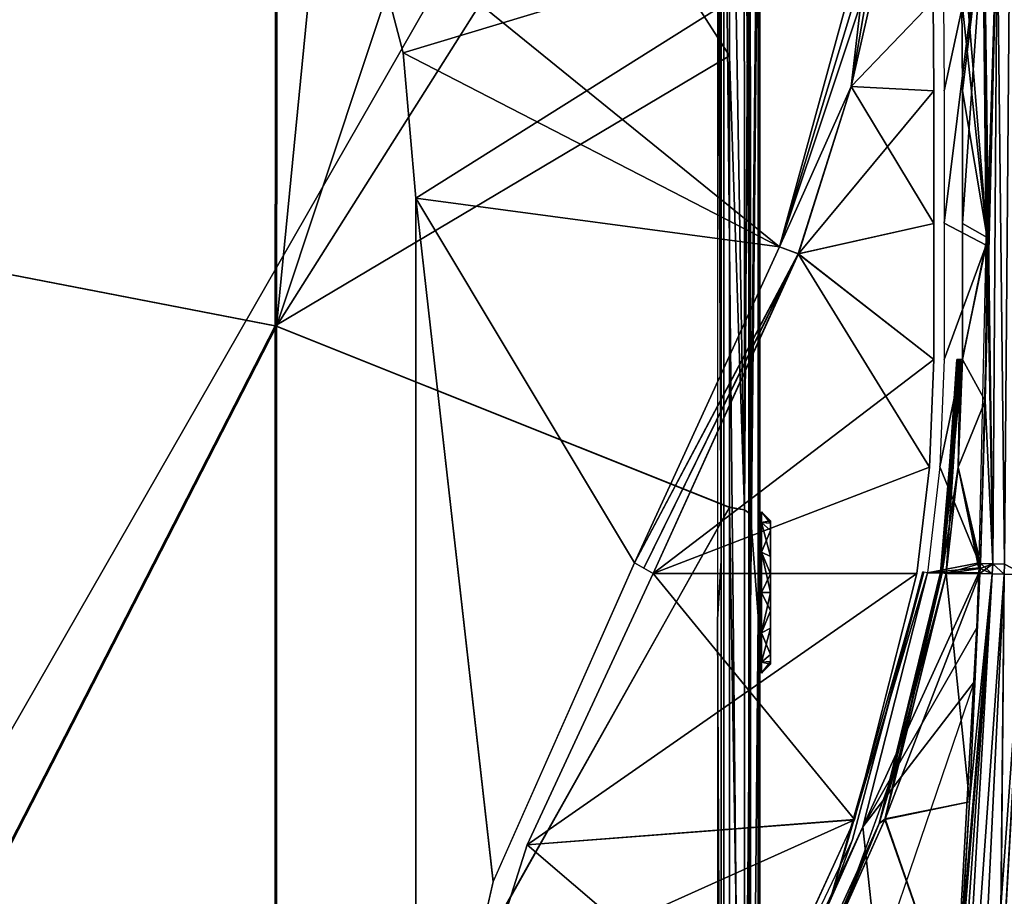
# Model space of a CAD drawing. Header units: millimetres. Extents: x -214 to 214, y -69 to 583.
# Tile 64 of 93: x 26 to 81, y 305 to 354. Entities that reach past the tile are written whole.
import ezdxf

# ---------------------------------------------------------------- set-up
doc = ezdxf.new("R2010")
doc.units = ezdxf.units.MM
doc.header["$LTSCALE"] = 62.021132
for name, color, linetype in [('109', 7, 'CONTINUOUS'), ('116', 7, 'CONTINUOUS'), ('128', 7, 'CONTINUOUS'), ('130', 7, 'CONTINUOUS'), ('143', 7, 'CONTINUOUS'), ('144', 7, 'CONTINUOUS'), ('145', 7, 'CONTINUOUS'), ('178', 7, 'CONTINUOUS'), ('197', 7, 'CONTINUOUS'), ('457', 7, 'CONTINUOUS'), ('458', 7, 'CONTINUOUS'), ('459', 7, 'CONTINUOUS'), ('460', 7, 'CONTINUOUS'), ('464', 7, 'CONTINUOUS'), ('465', 7, 'CONTINUOUS'), ('466', 7, 'CONTINUOUS'), ('467', 7, 'CONTINUOUS'), ('492', 7, 'CONTINUOUS'), ('493', 7, 'CONTINUOUS'), ('494', 7, 'CONTINUOUS'), ('495', 7, 'CONTINUOUS'), ('496', 7, 'CONTINUOUS'), ('497', 7, 'CONTINUOUS'), ('515', 7, 'CONTINUOUS'), ('516', 7, 'CONTINUOUS'), ('543', 7, 'CONTINUOUS'), ('544', 7, 'CONTINUOUS'), ('557', 7, 'CONTINUOUS'), ('559', 7, 'CONTINUOUS'), ('581', 7, 'CONTINUOUS'), ('582', 7, 'CONTINUOUS'), ('598', 7, 'CONTINUOUS'), ('599', 7, 'CONTINUOUS'), ('613', 7, 'CONTINUOUS'), ('614', 7, 'CONTINUOUS'), ('617', 7, 'CONTINUOUS'), ('69', 7, 'CONTINUOUS'), ('70', 7, 'CONTINUOUS'), ('71', 7, 'CONTINUOUS'), ('72', 7, 'CONTINUOUS'), ('75', 7, 'CONTINUOUS'), ('86', 7, 'CONTINUOUS'), ('87', 7, 'CONTINUOUS'), ('88', 7, 'CONTINUOUS'), ('89', 7, 'CONTINUOUS')]:
    doc.layers.add(name, color=color, linetype=linetype)

msp = doc.modelspace()

# ---------------------------------------------------------------- linework, layer by layer
at = {"layer": '109', "color": 7, "linetype": 'Continuous'}
for points in [[(66.492, 326.375, 203.631), (66.925, 370.836, 180.116), (66.474, 376.377, 190.103), (66.492, 326.375, 203.631)], [(66.912, 369.155, 180.994), (66.925, 370.836, 180.116), (66.492, 326.375, 203.631), (66.912, 369.155, 180.994)], [(66.92, 320.676, 193.813), (66.912, 369.155, 180.994), (66.492, 326.375, 203.631), (66.92, 320.676, 193.813)], [(66.509, 275.455, 213.163), (66.92, 320.676, 193.813), (66.492, 326.375, 203.631), (66.509, 275.455, 213.163)], [(66.93, 271.343, 202.817), (66.92, 320.676, 193.813), (66.509, 275.455, 213.163), (66.93, 271.343, 202.817)]]:
    msp.add_3dface(points, dxfattribs=at)
at = {"layer": '116', "color": 7, "linetype": 'Continuous'}
for points in [[(65.32, 376.885, 191.759), (65.32, 326.752, 205.329), (66.146, 326.602, 204.644), (65.32, 376.885, 191.759)], [(66.134, 376.689, 191.093), (65.32, 376.885, 191.759), (66.146, 326.602, 204.644), (66.134, 376.689, 191.093)], [(66.474, 376.377, 190.103), (66.134, 376.689, 191.093), (66.146, 326.602, 204.644), (66.474, 376.377, 190.103)], [(66.492, 326.375, 203.631), (66.474, 376.377, 190.103), (66.146, 326.602, 204.644), (66.492, 326.375, 203.631)], [(65.32, 326.752, 205.329), (65.32, 275.698, 214.89), (66.154, 275.606, 214.191), (65.32, 326.752, 205.329)], [(66.146, 326.602, 204.644), (65.32, 326.752, 205.329), (66.154, 275.606, 214.191), (66.146, 326.602, 204.644)], [(66.492, 326.375, 203.631), (66.146, 326.602, 204.644), (66.154, 275.606, 214.191), (66.492, 326.375, 203.631)], [(66.509, 275.455, 213.163), (66.492, 326.375, 203.631), (66.154, 275.606, 214.191), (66.509, 275.455, 213.163)]]:
    msp.add_3dface(points, dxfattribs=at)
at = {"layer": '128', "color": 7, "linetype": 'Continuous'}
for points in [[(66.4, 369.154, 180.994), (66.4, 320.675, 193.813), (66.458, 368.509, 178.891), (66.4, 369.154, 180.994)], [(66.458, 368.509, 178.891), (66.4, 320.675, 193.813), (66.458, 322.444, 191.16), (66.458, 368.509, 178.891)], [(66.458, 322.444, 191.16), (66.4, 320.675, 193.813), (66.458, 275.594, 199.972), (66.458, 322.444, 191.16)], [(66.4, 320.675, 193.813), (66.4, 271.344, 202.817), (66.458, 275.594, 199.972), (66.4, 320.675, 193.813)]]:
    msp.add_3dface(points, dxfattribs=at)
at = {"layer": '130', "color": 7, "linetype": 'Continuous'}
for points in [[(64.85, 368.948, 177.187), (64.85, 370.262, 178.351), (64.85, 323.785, 190.854), (64.85, 368.948, 177.187)], [(64.85, 320.488, 190.063), (64.85, 368.948, 177.187), (64.85, 323.785, 190.854), (64.85, 320.488, 190.063)], [(64.85, 276.501, 199.836), (64.85, 320.488, 190.063), (64.85, 323.785, 190.854), (64.85, 276.501, 199.836)], [(64.85, 271.164, 199.105), (64.85, 320.488, 190.063), (64.85, 276.501, 199.836), (64.85, 271.164, 199.105)]]:
    msp.add_3dface(points, dxfattribs=at)
at = {"layer": '143', "color": 7, "linetype": 'Continuous'}
for points in [[(13.431, 398.111, -199.01), (40.037, 391.304, -196.492), (13.422, 342.017, -215.583), (13.431, 398.111, -199.01)], [(40.037, 391.304, -196.492), (39.96, 336.872, -212.159), (13.422, 342.017, -215.583), (40.037, 391.304, -196.492)], [(39.96, 336.872, -212.159), (40.037, 391.304, -196.492), (65.319, 351.946, -199.043), (39.96, 336.872, -212.159)], [(40.037, 391.304, -196.492), (65.319, 376.885, -191.759), (65.319, 351.946, -199.043), (40.037, 391.304, -196.492)], [(65.319, 326.739, -205.332), (39.96, 336.872, -212.159), (65.319, 351.946, -199.043), (65.319, 326.739, -205.332)], [(13.422, 342.017, -215.583), (39.96, 336.872, -212.159), (13.422, 285.154, -227.121), (13.422, 342.017, -215.583)], [(39.96, 336.872, -212.159), (39.96, 281.697, -223.055), (13.422, 285.154, -227.121), (39.96, 336.872, -212.159)], [(39.96, 281.697, -223.055), (39.96, 336.872, -212.159), (65.319, 326.739, -205.332), (39.96, 281.697, -223.055)], [(65.319, 275.684, -214.893), (39.96, 281.697, -223.055), (65.319, 326.739, -205.332), (65.319, 275.684, -214.893)]]:
    msp.add_3dface(points, dxfattribs=at)
at = {"layer": '144', "color": 7, "linetype": 'Continuous'}
for points in [[(65.319, 351.946, -199.043), (65.319, 376.885, -191.759), (66.148, 326.605, -204.641), (65.319, 351.946, -199.043)], [(65.319, 376.885, -191.759), (66.136, 376.688, -191.09), (66.148, 326.605, -204.641), (65.319, 376.885, -191.759)], [(66.136, 376.688, -191.09), (66.474, 376.376, -190.103), (66.492, 326.376, -203.631), (66.136, 376.688, -191.09)], [(66.148, 326.605, -204.641), (66.136, 376.688, -191.09), (66.492, 326.376, -203.631), (66.148, 326.605, -204.641)], [(65.319, 326.739, -205.332), (65.319, 351.946, -199.043), (66.148, 326.605, -204.641), (65.319, 326.739, -205.332)], [(65.319, 275.684, -214.893), (65.319, 326.739, -205.332), (66.155, 275.61, -214.188), (65.319, 275.684, -214.893)], [(65.319, 326.739, -205.332), (66.148, 326.605, -204.641), (66.155, 275.61, -214.188), (65.319, 326.739, -205.332)], [(66.155, 275.61, -214.188), (66.148, 326.605, -204.641), (66.492, 326.376, -203.631), (66.155, 275.61, -214.188)], [(66.509, 275.455, -213.163), (66.155, 275.61, -214.188), (66.492, 326.376, -203.631), (66.509, 275.455, -213.163)]]:
    msp.add_3dface(points, dxfattribs=at)
at = {"layer": '145', "color": 7, "linetype": 'Continuous'}
for points in [[(66.492, 326.376, -203.631), (66.474, 376.376, -190.103), (66.912, 369.154, -180.994), (66.492, 326.376, -203.631)], [(66.92, 320.676, -193.813), (66.492, 326.376, -203.631), (66.912, 369.154, -180.994), (66.92, 320.676, -193.813)], [(66.509, 275.455, -213.163), (66.492, 326.376, -203.631), (66.92, 320.676, -193.813), (66.509, 275.455, -213.163)], [(66.93, 271.343, -202.818), (66.509, 275.455, -213.163), (66.92, 320.676, -193.813), (66.93, 271.343, -202.818)]]:
    msp.add_3dface(points, dxfattribs=at)
at = {"layer": '178', "color": 7, "linetype": 'Continuous'}
for points in [[(66.4, 369.154, -180.994), (66.458, 368.509, -178.891), (66.458, 322.444, -191.16), (66.4, 369.154, -180.994)], [(66.4, 320.675, -193.813), (66.4, 369.154, -180.994), (66.458, 322.444, -191.16), (66.4, 320.675, -193.813)], [(66.458, 275.594, -199.972), (66.4, 320.675, -193.813), (66.458, 322.444, -191.16), (66.458, 275.594, -199.972)], [(66.4, 271.344, -202.817), (66.4, 320.675, -193.813), (66.458, 275.594, -199.972), (66.4, 271.344, -202.817)]]:
    msp.add_3dface(points, dxfattribs=at)
at = {"layer": '197', "color": 7, "linetype": 'Continuous'}
for points in [[(64.85, 370.262, -178.351), (64.75, 369.605, -177.769), (64.85, 323.785, -190.854), (64.85, 370.262, -178.351)], [(64.65, 368.948, -177.187), (64.85, 323.785, -190.854), (64.75, 369.605, -177.769), (64.65, 368.948, -177.187)], [(64.85, 323.785, -190.854), (64.65, 368.948, -177.187), (64.65, 320.485, -190.064), (64.85, 323.785, -190.854)], [(64.85, 276.501, -199.836), (64.85, 323.785, -190.854), (64.65, 320.485, -190.064), (64.85, 276.501, -199.836)], [(64.65, 271.162, -199.105), (64.85, 276.501, -199.836), (64.65, 320.485, -190.064), (64.65, 271.162, -199.105)]]:
    msp.add_3dface(points, dxfattribs=at)
at = {"layer": '457', "color": 7, "linetype": 'Continuous'}
for points in [[(73.986, 309.332, -133.3), (77.396, 323.064, -133.405), (78.712, 310.321, -133.149), (73.986, 309.332, -133.3)], [(78.712, 310.321, -133.149), (77.396, 323.064, -133.405), (79.293, 323.064, -133.339), (78.712, 310.321, -133.149)], [(77.945, 297.99, -133.039), (73.986, 309.332, -133.3), (78.712, 310.321, -133.149), (77.945, 297.99, -133.039)], [(68.388, 296.83, -133.363), (73.986, 309.332, -133.3), (77.945, 297.99, -133.039), (68.388, 296.83, -133.363)]]:
    msp.add_3dface(points, dxfattribs=at)
at = {"layer": '458', "color": 7, "linetype": 'Continuous'}
for points in [[(77.089, 323.115, -133.105), (73.673, 309.102, -133.216), (74.838, 313.016, -133.011), (77.089, 323.115, -133.105)], [(73.673, 309.102, -133.216), (77.089, 323.115, -133.105), (77.176, 323.099, -133.318), (73.673, 309.102, -133.216)], [(77.179, 323.098, -133.321), (73.673, 309.102, -133.216), (77.176, 323.099, -133.318), (77.179, 323.098, -133.321)], [(77.179, 323.098, -133.321), (73.986, 309.332, -133.3), (73.673, 309.102, -133.216), (77.179, 323.098, -133.321)], [(77.396, 323.064, -133.405), (73.986, 309.332, -133.3), (77.179, 323.098, -133.321), (77.396, 323.064, -133.405)], [(74.838, 313.016, -133.011), (73.673, 309.102, -133.216), (71.503, 303.835, -133.01), (74.838, 313.016, -133.011)], [(73.673, 309.102, -133.216), (68.388, 296.83, -133.363), (67.65, 295.99, -133.291), (73.673, 309.102, -133.216)], [(73.673, 309.102, -133.216), (67.65, 295.99, -133.291), (71.503, 303.835, -133.01), (73.673, 309.102, -133.216)], [(73.986, 309.332, -133.3), (68.388, 296.83, -133.363), (73.673, 309.102, -133.216), (73.986, 309.332, -133.3)]]:
    msp.add_3dface(points, dxfattribs=at)
at = {"layer": '459', "color": 7, "linetype": 'Continuous'}
for points in [[(77.176, 323.099, -133.318), (77.089, 323.115, -133.105), (78.088, 334.997, -133.491), (77.176, 323.099, -133.318)], [(78.088, 334.997, -133.491), (77.089, 323.115, -133.105), (77.772, 329.04, -133.191), (78.088, 334.997, -133.491)], [(78.189, 334.996, -133.557), (77.176, 323.099, -133.318), (78.088, 334.997, -133.491), (78.189, 334.996, -133.557)], [(77.179, 323.098, -133.321), (77.176, 323.099, -133.318), (78.189, 334.996, -133.557), (77.179, 323.098, -133.321)], [(78.31, 334.996, -133.578), (77.179, 323.098, -133.321), (78.189, 334.996, -133.557), (78.31, 334.996, -133.578)], [(77.179, 323.098, -133.321), (78.31, 334.996, -133.578), (78.08, 328.992, -133.49), (77.179, 323.098, -133.321)], [(78, 335, -133.279), (78.088, 334.997, -133.491), (77.772, 329.04, -133.191), (78, 335, -133.279)], [(77.396, 323.064, -133.405), (77.179, 323.098, -133.321), (78.08, 328.992, -133.49), (77.396, 323.064, -133.405)]]:
    msp.add_3dface(points, dxfattribs=at)
at = {"layer": '460', "color": 7, "linetype": 'Continuous'}
for points in [[(78.279, 355.014, -133.807), (78.185, 360, -133.846), (79.697, 341.8, -133.623), (78.279, 355.014, -133.807)], [(79.697, 341.8, -133.623), (78.185, 360, -133.846), (79.522, 360, -133.8), (79.697, 341.8, -133.623)], [(78.31, 349.997, -133.761), (78.279, 355.014, -133.807), (79.697, 341.8, -133.623), (78.31, 349.997, -133.761)], [(78.31, 342.599, -133.681), (78.31, 349.997, -133.761), (79.697, 341.8, -133.623), (78.31, 342.599, -133.681)], [(78.31, 334.996, -133.578), (78.31, 342.599, -133.681), (79.697, 341.8, -133.623), (78.31, 334.996, -133.578)], [(79.581, 332.694, -133.499), (78.31, 334.996, -133.578), (79.697, 341.8, -133.623), (79.581, 332.694, -133.499)], [(78.08, 328.992, -133.49), (78.31, 334.996, -133.578), (79.581, 332.694, -133.499), (78.08, 328.992, -133.49)], [(79.313, 323.613, -133.349), (78.08, 328.992, -133.49), (79.581, 332.694, -133.499), (79.313, 323.613, -133.349)], [(79.293, 323.064, -133.339), (77.396, 323.064, -133.405), (78.08, 328.992, -133.49), (79.293, 323.064, -133.339)], [(79.293, 323.064, -133.339), (78.08, 328.992, -133.49), (79.303, 323.338, -133.344), (79.293, 323.064, -133.339)], [(79.303, 323.338, -133.344), (78.08, 328.992, -133.49), (79.313, 323.613, -133.349), (79.303, 323.338, -133.344)]]:
    msp.add_3dface(points, dxfattribs=at)
at = {"layer": '464', "color": 7, "linetype": 'Continuous'}
for points in [[(79.313, 323.613, -133.349), (79.581, 332.694, -133.499), (80.254, 360.019, -133.706), (79.313, 323.613, -133.349)], [(79.313, 323.613, -133.349), (80.254, 360.019, -133.706), (80.001, 323.589, -133.264), (79.313, 323.613, -133.349)], [(79.697, 341.8, -133.623), (79.522, 360, -133.8), (80.254, 360.019, -133.706), (79.697, 341.8, -133.623)], [(79.581, 332.694, -133.499), (79.697, 341.8, -133.623), (80.254, 360.019, -133.706), (79.581, 332.694, -133.499)], [(80.001, 323.589, -133.264), (80.254, 360.019, -133.706), (80.661, 323.568, -133.063), (80.001, 323.589, -133.264)], [(80.254, 360.019, -133.706), (80.952, 360.038, -133.481), (80.661, 323.568, -133.063), (80.254, 360.019, -133.706)]]:
    msp.add_3dface(points, dxfattribs=at)
at = {"layer": '465', "color": 7, "linetype": 'Continuous'}
for points in [[(79.293, 323.064, -133.339), (79.303, 323.338, -133.344), (80.001, 323.589, -133.264), (79.293, 323.064, -133.339)], [(79.293, 323.064, -133.339), (80.001, 323.589, -133.264), (79.98, 323.04, -133.254), (79.293, 323.064, -133.339)], [(79.303, 323.338, -133.344), (79.313, 323.613, -133.349), (80.001, 323.589, -133.264), (79.303, 323.338, -133.344)], [(79.98, 323.04, -133.254), (80.001, 323.589, -133.264), (80.639, 323.019, -133.054), (79.98, 323.04, -133.254)], [(80.001, 323.589, -133.264), (80.661, 323.568, -133.063), (80.639, 323.019, -133.054), (80.001, 323.589, -133.264)], [(80.639, 323.019, -133.054), (80.661, 323.568, -133.063), (81.802, 322.989, -132.335), (80.639, 323.019, -133.054)]]:
    msp.add_3dface(points, dxfattribs=at)
at = {"layer": '466', "color": 7, "linetype": 'Continuous'}
for points in [[(75.924, 274.582, -133.007), (77.01, 286.076, -132.995), (79.98, 323.04, -133.254), (75.924, 274.582, -133.007)], [(75.924, 274.582, -133.007), (79.98, 323.04, -133.254), (77.174, 274.453, -132.758), (75.924, 274.582, -133.007)], [(77.01, 286.076, -132.995), (77.945, 297.99, -133.039), (79.98, 323.04, -133.254), (77.01, 286.076, -132.995)], [(79.98, 323.04, -133.254), (80.639, 323.019, -133.054), (77.174, 274.453, -132.758), (79.98, 323.04, -133.254)], [(80.639, 323.019, -133.054), (78.277, 274.338, -132.129), (77.174, 274.453, -132.758), (80.639, 323.019, -133.054)], [(77.945, 297.99, -133.039), (78.712, 310.321, -133.149), (79.98, 323.04, -133.254), (77.945, 297.99, -133.039)], [(78.277, 274.338, -132.129), (80.639, 323.019, -133.054), (80.408, 298.521, -132.119), (78.277, 274.338, -132.129)], [(78.712, 310.321, -133.149), (79.293, 323.064, -133.339), (79.98, 323.04, -133.254), (78.712, 310.321, -133.149)], [(80.639, 323.019, -133.054), (81.802, 322.989, -132.335), (80.408, 298.521, -132.119), (80.639, 323.019, -133.054)]]:
    msp.add_3dface(points, dxfattribs=at)
at = {"layer": '467', "color": 7, "linetype": 'Continuous'}
for points in [[(90.076, 278.325, -122.067), (78.277, 274.338, -132.129), (81.802, 322.989, -132.335), (90.076, 278.325, -122.067)], [(81.802, 322.989, -132.335), (78.277, 274.338, -132.129), (80.408, 298.521, -132.119), (81.802, 322.989, -132.335)]]:
    msp.add_3dface(points, dxfattribs=at)
at = {"layer": '492', "color": 7, "linetype": 'Continuous'}
msp.add_3dface([(80.412, 298.577, 132.119), (90.077, 278.325, 122.067), (81.802, 322.989, 132.335), (80.412, 298.577, 132.119)], dxfattribs=at)
at = {"layer": '493', "color": 7, "linetype": 'Continuous'}
for points in [[(79.98, 323.04, 133.254), (79.293, 323.064, 133.339), (76.56, 274.516, 132.933), (79.98, 323.04, 133.254)], [(76.56, 274.516, 132.933), (79.293, 323.064, 133.339), (78.712, 310.321, 133.149), (76.56, 274.516, 132.933)], [(77.175, 274.453, 132.758), (79.98, 323.04, 133.254), (76.56, 274.516, 132.933), (77.175, 274.453, 132.758)], [(80.639, 323.019, 133.054), (79.98, 323.04, 133.254), (77.175, 274.453, 132.758), (80.639, 323.019, 133.054)], [(78.277, 274.338, 132.129), (80.639, 323.019, 133.054), (77.175, 274.453, 132.758), (78.277, 274.338, 132.129)], [(78.277, 274.338, 132.129), (80.412, 298.577, 132.119), (80.639, 323.019, 133.054), (78.277, 274.338, 132.129)], [(80.412, 298.577, 132.119), (81.802, 322.989, 132.335), (80.639, 323.019, 133.054), (80.412, 298.577, 132.119)], [(77.945, 297.99, 133.039), (76.56, 274.516, 132.933), (78.712, 310.321, 133.149), (77.945, 297.99, 133.039)]]:
    msp.add_3dface(points, dxfattribs=at)
at = {"layer": '494', "color": 7, "linetype": 'Continuous'}
for points in [[(78.712, 310.321, 133.149), (79.293, 323.064, 133.339), (74, 309.372, 133.3), (78.712, 310.321, 133.149)], [(74, 309.372, 133.3), (79.293, 323.064, 133.339), (77.396, 323.064, 133.405), (74, 309.372, 133.3)], [(77.945, 297.99, 133.039), (78.712, 310.321, 133.149), (74, 309.372, 133.3), (77.945, 297.99, 133.039)], [(68.414, 296.877, 133.362), (77.945, 297.99, 133.039), (74, 309.372, 133.3), (68.414, 296.877, 133.362)]]:
    msp.add_3dface(points, dxfattribs=at)
at = {"layer": '495', "color": 7, "linetype": 'Continuous'}
for points in [[(77.089, 323.115, 133.105), (74.845, 313.04, 133.011), (77.176, 323.099, 133.318), (77.089, 323.115, 133.105)], [(73.673, 309.102, 133.216), (77.396, 323.064, 133.405), (77.179, 323.098, 133.321), (73.673, 309.102, 133.216)], [(73.673, 309.102, 133.216), (77.179, 323.098, 133.321), (74.845, 313.04, 133.011), (73.673, 309.102, 133.216)], [(74, 309.372, 133.3), (77.396, 323.064, 133.405), (73.673, 309.102, 133.216), (74, 309.372, 133.3)], [(74.845, 313.04, 133.011), (77.179, 323.098, 133.321), (77.176, 323.099, 133.318), (74.845, 313.04, 133.011)], [(71.519, 303.871, 133.01), (73.673, 309.102, 133.216), (74.845, 313.04, 133.011), (71.519, 303.871, 133.01)], [(68.414, 296.877, 133.362), (74, 309.372, 133.3), (73.673, 309.102, 133.216), (68.414, 296.877, 133.362)], [(67.65, 295.99, 133.291), (68.414, 296.877, 133.362), (73.673, 309.102, 133.216), (67.65, 295.99, 133.291)], [(67.65, 295.99, 133.291), (73.673, 309.102, 133.216), (71.519, 303.871, 133.01), (67.65, 295.99, 133.291)]]:
    msp.add_3dface(points, dxfattribs=at)
at = {"layer": '496', "color": 7, "linetype": 'Continuous'}
for points in [[(77.772, 329.04, 133.191), (77.176, 323.099, 133.318), (78, 335, 133.279), (77.772, 329.04, 133.191)], [(78, 335, 133.279), (77.176, 323.099, 133.318), (78.088, 334.997, 133.491), (78, 335, 133.279)], [(77.176, 323.099, 133.318), (77.179, 323.098, 133.321), (78.088, 334.997, 133.491), (77.176, 323.099, 133.318)], [(78.088, 334.997, 133.491), (77.179, 323.098, 133.321), (78.189, 334.996, 133.557), (78.088, 334.997, 133.491)], [(77.179, 323.098, 133.321), (77.396, 323.064, 133.405), (78.189, 334.996, 133.557), (77.179, 323.098, 133.321)], [(78.189, 334.996, 133.557), (77.396, 323.064, 133.405), (78.08, 328.992, 133.49), (78.189, 334.996, 133.557)], [(78.31, 334.996, 133.578), (78.189, 334.996, 133.557), (78.08, 328.992, 133.49), (78.31, 334.996, 133.578)], [(77.089, 323.115, 133.105), (77.176, 323.099, 133.318), (77.772, 329.04, 133.191), (77.089, 323.115, 133.105)]]:
    msp.add_3dface(points, dxfattribs=at)
at = {"layer": '497', "color": 7, "linetype": 'Continuous'}
for points in [[(78.279, 355.014, 133.807), (78.31, 349.997, 133.761), (79.522, 360, 133.8), (78.279, 355.014, 133.807)], [(79.522, 360, 133.8), (78.31, 349.997, 133.761), (78.31, 342.599, 133.681), (79.522, 360, 133.8)], [(79.697, 341.8, 133.623), (79.522, 360, 133.8), (78.31, 342.599, 133.681), (79.697, 341.8, 133.623)], [(78.31, 334.996, 133.578), (79.697, 341.8, 133.623), (78.31, 342.599, 133.681), (78.31, 334.996, 133.578)], [(79.697, 341.8, 133.623), (78.31, 334.996, 133.578), (79.581, 332.694, 133.499), (79.697, 341.8, 133.623)], [(78.31, 334.996, 133.578), (78.08, 328.992, 133.49), (79.581, 332.694, 133.499), (78.31, 334.996, 133.578)], [(79.581, 332.694, 133.499), (78.08, 328.992, 133.49), (79.313, 323.613, 133.349), (79.581, 332.694, 133.499)], [(78.08, 328.992, 133.49), (77.396, 323.064, 133.405), (79.313, 323.613, 133.349), (78.08, 328.992, 133.49)], [(79.313, 323.613, 133.349), (77.396, 323.064, 133.405), (79.303, 323.338, 133.344), (79.313, 323.613, 133.349)], [(77.396, 323.064, 133.405), (79.293, 323.064, 133.339), (79.303, 323.338, 133.344), (77.396, 323.064, 133.405)]]:
    msp.add_3dface(points, dxfattribs=at)
at = {"layer": '515', "color": 7, "linetype": 'Continuous'}
for points in [[(80.254, 360.019, 133.706), (79.522, 360, 133.8), (80.001, 323.589, 133.264), (80.254, 360.019, 133.706)], [(79.522, 360, 133.8), (79.697, 341.8, 133.623), (80.001, 323.589, 133.264), (79.522, 360, 133.8)], [(80.661, 323.568, 133.063), (80.254, 360.019, 133.706), (80.001, 323.589, 133.264), (80.661, 323.568, 133.063)], [(80.952, 360.038, 133.481), (80.254, 360.019, 133.706), (80.661, 323.568, 133.063), (80.952, 360.038, 133.481)], [(79.697, 341.8, 133.623), (79.581, 332.694, 133.499), (80.001, 323.589, 133.264), (79.697, 341.8, 133.623)], [(79.581, 332.694, 133.499), (79.313, 323.613, 133.349), (80.001, 323.589, 133.264), (79.581, 332.694, 133.499)]]:
    msp.add_3dface(points, dxfattribs=at)
at = {"layer": '516', "color": 7, "linetype": 'Continuous'}
for points in [[(79.293, 323.064, 133.339), (79.98, 323.04, 133.254), (79.303, 323.338, 133.344), (79.293, 323.064, 133.339)], [(79.98, 323.04, 133.254), (79.313, 323.613, 133.349), (79.303, 323.338, 133.344), (79.98, 323.04, 133.254)], [(79.313, 323.613, 133.349), (79.98, 323.04, 133.254), (80.001, 323.589, 133.264), (79.313, 323.613, 133.349)], [(79.98, 323.04, 133.254), (80.639, 323.019, 133.054), (80.001, 323.589, 133.264), (79.98, 323.04, 133.254)], [(80.639, 323.019, 133.054), (80.661, 323.568, 133.063), (80.001, 323.589, 133.264), (80.639, 323.019, 133.054)], [(80.639, 323.019, 133.054), (81.802, 322.989, 132.335), (80.661, 323.568, 133.063), (80.639, 323.019, 133.054)]]:
    msp.add_3dface(points, dxfattribs=at)
at = {"layer": '543', "color": 7, "linetype": 'Continuous'}
for points in [[(73.235, 360, -134), (72.1, 350.241, -133.98), (68.11, 341.284, -134), (73.235, 360, -134)], [(72.1, 350.241, -133.98), (73.235, 360, -134), (73.759, 359.902, -133.995), (72.1, 350.241, -133.98)], [(74.282, 359.803, -133.981), (72.1, 350.241, -133.98), (73.759, 359.902, -133.995), (74.282, 359.803, -133.981)], [(72.1, 350.241, -133.98), (69.153, 340.89, -133.979), (68.11, 341.284, -134), (72.1, 350.241, -133.98)], [(69.153, 340.89, -133.979), (60.006, 323.653, -134), (68.11, 341.284, -134), (69.153, 340.89, -133.979)], [(60.529, 323.358, -133.994), (60.006, 323.653, -134), (69.153, 340.89, -133.979), (60.529, 323.358, -133.994)], [(61.053, 323.064, -133.976), (60.529, 323.358, -133.994), (69.153, 340.89, -133.979), (61.053, 323.064, -133.976)]]:
    msp.add_3dface(points, dxfattribs=at)
at = {"layer": '544', "color": 7, "linetype": 'Continuous'}
for points in [[(45.043, 360, -134), (73.235, 360, -134), (68.11, 341.284, -134), (45.043, 360, -134)], [(45.043, 360, -134), (68.11, 341.284, -134), (47.105, 352.118, -134), (45.043, 360, -134)], [(47.105, 352.118, -134), (68.11, 341.284, -134), (47.8, 344, -134), (47.105, 352.118, -134)], [(68.11, 341.284, -134), (60.006, 323.653, -134), (47.8, 344, -134), (68.11, 341.284, -134)], [(47.8, 344, -134), (60.006, 323.653, -134), (52.129, 305.858, -134), (47.8, 344, -134)], [(47.8, 286.878, -134), (47.8, 344, -134), (52.129, 305.858, -134), (47.8, 286.878, -134)]]:
    msp.add_3dface(points, dxfattribs=at)
at = {"layer": '557', "color": 7, "linetype": 'Continuous'}
for points in [[(61.053, 323.064, -133.976), (72.287, 309.324, -133.36), (54.018, 307.913, -133.979), (61.053, 323.064, -133.976)], [(72.287, 309.324, -133.36), (61.053, 323.064, -133.976), (75.777, 323.064, -133.462), (72.287, 309.324, -133.36)], [(72.287, 309.324, -133.36), (66.683, 297.063, -133.424), (54.018, 307.913, -133.979), (72.287, 309.324, -133.36)], [(54.018, 307.913, -133.979), (66.683, 297.063, -133.424), (51.486, 299.949, -133.98), (54.018, 307.913, -133.979)]]:
    msp.add_3dface(points, dxfattribs=at)
at = {"layer": '559', "color": 7, "linetype": 'Continuous'}
for points in [[(72.1, 350.241, -133.98), (74.282, 359.803, -133.981), (76.679, 354.995, -133.862), (72.1, 350.241, -133.98)], [(76.71, 349.997, -133.817), (72.1, 350.241, -133.98), (76.679, 354.995, -133.862), (76.71, 349.997, -133.817)], [(69.153, 340.89, -133.979), (72.1, 350.241, -133.98), (76.71, 342.597, -133.737), (69.153, 340.89, -133.979)], [(76.71, 342.597, -133.737), (72.1, 350.241, -133.98), (76.71, 349.997, -133.817), (76.71, 342.597, -133.737)], [(76.71, 334.996, -133.634), (69.153, 340.89, -133.979), (76.71, 342.597, -133.737), (76.71, 334.996, -133.634)], [(61.053, 323.064, -133.976), (69.153, 340.89, -133.979), (76.475, 328.992, -133.546), (61.053, 323.064, -133.976)], [(76.475, 328.992, -133.546), (69.153, 340.89, -133.979), (76.71, 334.996, -133.634), (76.475, 328.992, -133.546)], [(75.777, 323.064, -133.462), (61.053, 323.064, -133.976), (76.475, 328.992, -133.546), (75.777, 323.064, -133.462)]]:
    msp.add_3dface(points, dxfattribs=at)
at = {"layer": '581', "color": 7, "linetype": 'Continuous'}
for points in [[(73.235, 360, 134), (45.043, 360, 134), (47.105, 352.118, 134), (73.235, 360, 134)], [(47.8, 344, 134), (73.235, 360, 134), (47.105, 352.118, 134), (47.8, 344, 134)], [(73.235, 360, 134), (47.8, 344, 134), (68.11, 341.284, 134), (73.235, 360, 134)], [(68.11, 341.284, 134), (47.8, 344, 134), (60.006, 323.653, 134), (68.11, 341.284, 134)], [(60.006, 323.653, 134), (47.8, 344, 134), (52.128, 305.853, 134), (60.006, 323.653, 134)], [(52.128, 305.853, 134), (47.8, 344, 134), (47.8, 286.878, 134), (52.128, 305.853, 134)]]:
    msp.add_3dface(points, dxfattribs=at)
at = {"layer": '582', "color": 7, "linetype": 'Continuous'}
for points in [[(73.235, 360, 134), (68.11, 341.284, 134), (73.759, 359.902, 133.995), (73.235, 360, 134)], [(73.759, 359.902, 133.995), (68.11, 341.284, 134), (74.282, 359.803, 133.981), (73.759, 359.902, 133.995)], [(74.282, 359.803, 133.981), (68.11, 341.284, 134), (72.101, 350.245, 133.98), (74.282, 359.803, 133.981)], [(72.101, 350.245, 133.98), (68.11, 341.284, 134), (69.155, 340.895, 133.979), (72.101, 350.245, 133.98)], [(68.11, 341.284, 134), (60.006, 323.653, 134), (69.155, 340.895, 133.979), (68.11, 341.284, 134)], [(69.155, 340.895, 133.979), (60.006, 323.653, 134), (60.529, 323.358, 133.994), (69.155, 340.895, 133.979)], [(61.052, 323.064, 133.976), (69.155, 340.895, 133.979), (60.529, 323.358, 133.994), (61.052, 323.064, 133.976)]]:
    msp.add_3dface(points, dxfattribs=at)
at = {"layer": '598', "color": 7, "linetype": 'Continuous'}
for points in [[(75.777, 323.064, 133.462), (61.052, 323.064, 133.976), (54.018, 307.913, 133.979), (75.777, 323.064, 133.462)], [(72.281, 309.308, 133.36), (75.777, 323.064, 133.462), (54.018, 307.913, 133.979), (72.281, 309.308, 133.36)], [(66.62, 296.97, 133.426), (72.281, 309.308, 133.36), (51.486, 299.949, 133.98), (66.62, 296.97, 133.426)], [(51.486, 299.949, 133.98), (72.281, 309.308, 133.36), (54.018, 307.913, 133.979), (51.486, 299.949, 133.98)]]:
    msp.add_3dface(points, dxfattribs=at)
at = {"layer": '599', "color": 7, "linetype": 'Continuous'}
for points in [[(74.282, 359.803, 133.981), (72.101, 350.245, 133.98), (76.679, 354.995, 133.862), (74.282, 359.803, 133.981)], [(76.679, 354.995, 133.862), (72.101, 350.245, 133.98), (76.71, 349.997, 133.817), (76.679, 354.995, 133.862)], [(72.101, 350.245, 133.98), (69.155, 340.895, 133.979), (76.71, 349.997, 133.817), (72.101, 350.245, 133.98)], [(76.71, 349.997, 133.817), (69.155, 340.895, 133.979), (76.71, 342.597, 133.737), (76.71, 349.997, 133.817)], [(69.155, 340.895, 133.979), (76.71, 334.996, 133.634), (76.71, 342.597, 133.737), (69.155, 340.895, 133.979)], [(69.155, 340.895, 133.979), (61.052, 323.064, 133.976), (76.71, 334.996, 133.634), (69.155, 340.895, 133.979)], [(76.71, 334.996, 133.634), (61.052, 323.064, 133.976), (76.475, 328.992, 133.546), (76.71, 334.996, 133.634)], [(61.052, 323.064, 133.976), (75.777, 323.064, 133.462), (76.475, 328.992, 133.546), (61.052, 323.064, 133.976)]]:
    msp.add_3dface(points, dxfattribs=at)
at = {"layer": '613', "color": 7, "linetype": 'Continuous'}
for points in [[(76.166, 323.129, 131.731), (70.909, 304.767, 131.633), (76.367, 323.099, 131.64), (76.166, 323.129, 131.731)], [(70.909, 304.767, 131.633), (76.166, 323.129, 131.731), (72.186, 308.202, 131.836), (70.909, 304.767, 131.633)], [(76.081, 323.139, 131.94), (72.186, 308.202, 131.836), (76.161, 323.13, 131.735), (76.081, 323.139, 131.94)], [(72.186, 308.202, 131.836), (76.166, 323.129, 131.731), (76.161, 323.13, 131.735), (72.186, 308.202, 131.836)], [(76.367, 323.099, 131.64), (70.909, 304.767, 131.633), (72.751, 308.908, 131.537), (76.367, 323.099, 131.64)], [(72.751, 308.908, 131.537), (70.909, 304.767, 131.633), (66.906, 296.306, 131.609), (72.751, 308.908, 131.537)], [(66.193, 295.661, 131.919), (70.909, 304.767, 131.633), (72.186, 308.202, 131.836), (66.193, 295.661, 131.919)]]:
    msp.add_3dface(points, dxfattribs=at)
at = {"layer": '614', "color": 7, "linetype": 'Continuous'}
for points in [[(77.258, 355.003, 132.041), (77.29, 350.003, 131.996), (79.459, 360.012, 132.001), (77.258, 355.003, 132.041)], [(77.29, 350.003, 131.996), (77.289, 342.604, 131.915), (79.459, 360.012, 132.001), (77.29, 350.003, 131.996)], [(79.459, 360.012, 132.001), (77.289, 342.604, 131.915), (79.632, 341.373, 131.818), (79.459, 360.012, 132.001)], [(77.289, 342.604, 131.915), (77.29, 335.004, 131.813), (79.632, 341.373, 131.818), (77.289, 342.604, 131.915)], [(77.29, 335.004, 131.813), (77.057, 329.014, 131.725), (79.632, 341.373, 131.818), (77.29, 335.004, 131.813)], [(79.632, 341.373, 131.818), (77.057, 329.014, 131.725), (79.251, 323.647, 131.55), (79.632, 341.373, 131.818)], [(77.057, 329.014, 131.725), (76.367, 323.099, 131.64), (79.251, 323.647, 131.55), (77.057, 329.014, 131.725)], [(79.251, 323.647, 131.55), (76.367, 323.099, 131.64), (79.24, 323.373, 131.545), (79.251, 323.647, 131.55)], [(79.24, 323.373, 131.545), (76.367, 323.099, 131.64), (79.23, 323.099, 131.54), (79.24, 323.373, 131.545)]]:
    msp.add_3dface(points, dxfattribs=at)
at = {"layer": '617', "color": 7, "linetype": 'Continuous'}
for points in [[(76.367, 323.099, 131.64), (72.751, 308.908, 131.537), (79.23, 323.099, 131.54), (76.367, 323.099, 131.64)], [(79.23, 323.099, 131.54), (72.751, 308.908, 131.537), (79.11, 320.031, 131.487), (79.23, 323.099, 131.54)], [(79.11, 320.031, 131.487), (72.751, 308.908, 131.537), (78.98, 317.023, 131.439), (79.11, 320.031, 131.487)], [(78.98, 317.023, 131.439), (72.751, 308.908, 131.537), (73.596, 301.179, 131.419), (78.98, 317.023, 131.439)], [(72.751, 308.908, 131.537), (66.906, 296.306, 131.609), (73.596, 301.179, 131.419), (72.751, 308.908, 131.537)]]:
    msp.add_3dface(points, dxfattribs=at)
at = {"layer": '69', "color": 7, "linetype": 'Continuous'}
for points in [[(65, 383.682, -137.5), (-65, 383.682, -137.5), (-65, 157, -137.5), (65, 383.682, -137.5)], [(65, 157, -137.5), (65, 383.682, -137.5), (-65, 157, -137.5), (65, 157, -137.5)]]:
    msp.add_3dface(points, dxfattribs=at)
at = {"layer": '70', "color": 7, "linetype": 'Continuous'}
for points in [[(65, 157, 137.5), (15, 166.2, 137.5), (-65, 383.682, 137.5), (65, 157, 137.5)], [(65, 383.682, 137.5), (65, 157, 137.5), (-65, 383.682, 137.5), (65, 383.682, 137.5)]]:
    msp.add_3dface(points, dxfattribs=at)
at = {"layer": '71', "color": 7, "linetype": 'Continuous'}
for points in [[(67, 373.028, 137.5), (67, 372.582, 157.91), (67, 172.128, 137.5), (67, 373.028, 137.5)], [(67, 373.028, -137.5), (67, 172.128, -137.5), (67, 71.088, -143.106), (67, 373.028, -137.5)], [(67, 372.582, -157.91), (67, 373.028, -137.5), (67, 71.088, -143.106), (67, 372.582, -157.91)], [(67, 93.782, 175.178), (67, 71.088, 143.106), (67, 372.582, 157.91), (67, 93.782, 175.178)], [(67, 372.582, 157.91), (67, 71.088, 143.106), (67, 172.128, 137.5), (67, 372.582, 157.91)], [(67, 369.978, 178.157), (67, 93.782, 175.178), (67, 372.582, 157.91), (67, 369.978, 178.157)], [(67, 369.978, -178.157), (67, 372.582, -157.91), (67, 93.782, -175.178), (67, 369.978, -178.157)], [(67, 93.782, -175.178), (67, 372.582, -157.91), (67, 71.088, -143.106), (67, 93.782, -175.178)], [(67, 323.555, 190.635), (67, 93.782, 175.178), (67, 369.978, 178.157), (67, 323.555, 190.635)], [(67, 323.555, -190.635), (67, 369.978, -178.157), (67, 120.501, -203.983), (67, 323.555, -190.635)], [(67, 120.501, -203.983), (67, 369.978, -178.157), (67, 93.782, -175.178), (67, 120.501, -203.983)], [(67, 276.326, 199.599), (67, 93.782, 175.178), (67, 323.555, 190.635), (67, 276.326, 199.599)], [(67, 276.326, -199.599), (67, 323.555, -190.635), (67, 120.501, -203.983), (67, 276.326, -199.599)]]:
    msp.add_3dface(points, dxfattribs=at)
at = {"layer": '72', "color": 7, "linetype": 'Continuous'}
for points in [[(67, 373.028, 137.5), (67, 172.128, 137.5), (65, 373.028, 137.5), (67, 373.028, 137.5)], [(67, 172.128, 137.5), (65, 172.128, 137.5), (65, 373.028, 137.5), (67, 172.128, 137.5)]]:
    msp.add_3dface(points, dxfattribs=at)
at = {"layer": '75', "color": 7, "linetype": 'Continuous'}
for points in [[(67, 172.128, -137.5), (67, 373.028, -137.5), (65, 172.128, -137.5), (67, 172.128, -137.5)], [(65, 172.128, -137.5), (67, 373.028, -137.5), (65, 373.028, -137.5), (65, 172.128, -137.5)]]:
    msp.add_3dface(points, dxfattribs=at)
at = {"layer": '86', "color": 7, "linetype": 'Continuous'}
for points in [[(67.1, 325.897, -159.25), (67.6, 326, -161.5), (67.1, 326.5, -161.5), (67.1, 325.897, -159.25)], [(67.1, 326.5, -161.5), (67.6, 326, -161.5), (67.6, 325.863, -162.536), (67.1, 326.5, -161.5)], [(67.1, 325.897, -163.75), (67.1, 326.5, -161.5), (67.6, 325.863, -162.536), (67.1, 325.897, -163.75)], [(67.6, 325.863, -160.464), (67.6, 326, -161.5), (67.1, 325.897, -159.25), (67.6, 325.863, -160.464)], [(67.6, 325.464, -159.499), (67.6, 325.863, -160.464), (67.1, 325.897, -159.25), (67.6, 325.464, -159.499)], [(67.1, 324.25, -157.603), (67.6, 325.464, -159.499), (67.1, 325.897, -159.25), (67.1, 324.25, -157.603)], [(67.1, 324.25, -165.397), (67.1, 325.897, -163.75), (67.6, 324.001, -164.964), (67.1, 324.25, -165.397)], [(67.6, 324.001, -164.964), (67.1, 325.897, -163.75), (67.6, 325.464, -163.501), (67.6, 324.001, -164.964)], [(67.6, 325.464, -163.501), (67.1, 325.897, -163.75), (67.6, 325.863, -162.536), (67.6, 325.464, -163.501)], [(67.6, 324.001, -158.036), (67.6, 325.464, -159.499), (67.1, 324.25, -157.603), (67.6, 324.001, -158.036)], [(67.6, 323.036, -157.637), (67.6, 324.001, -158.036), (67.1, 324.25, -157.603), (67.6, 323.036, -157.637)], [(67.1, 322, -157), (67.6, 323.036, -157.637), (67.1, 324.25, -157.603), (67.1, 322, -157)], [(67.1, 322, -166), (67.1, 324.25, -165.397), (67.6, 322, -165.5), (67.1, 322, -166)], [(67.6, 322, -165.5), (67.1, 324.25, -165.397), (67.6, 323.036, -165.363), (67.6, 322, -165.5)], [(67.6, 323.036, -165.363), (67.1, 324.25, -165.397), (67.6, 324.001, -164.964), (67.6, 323.036, -165.363)], [(67.6, 322, -157.5), (67.6, 323.036, -157.637), (67.1, 322, -157), (67.6, 322, -157.5)]]:
    msp.add_3dface(points, dxfattribs=at)
at = {"layer": '87', "color": 7, "linetype": 'Continuous'}
for points in [[(67.6, 326, -161.5), (67.6, 325.863, -160.464), (67.6, 325.863, -162.536), (67.6, 326, -161.5)], [(67.6, 325.863, -160.464), (67.6, 325.464, -159.499), (67.6, 325.863, -162.536), (67.6, 325.863, -160.464)], [(67.6, 325.464, -159.499), (67.6, 325.464, -163.501), (67.6, 325.863, -162.536), (67.6, 325.464, -159.499)], [(67.6, 325.464, -159.499), (67.6, 324.001, -158.036), (67.6, 325.464, -163.501), (67.6, 325.464, -159.499)], [(67.6, 324.001, -158.036), (67.6, 324.001, -164.964), (67.6, 325.464, -163.501), (67.6, 324.001, -158.036)], [(67.6, 324.001, -158.036), (67.6, 323.036, -157.637), (67.6, 324.001, -164.964), (67.6, 324.001, -158.036)], [(67.6, 323.036, -157.637), (67.6, 323.036, -165.363), (67.6, 324.001, -164.964), (67.6, 323.036, -157.637)], [(67.6, 323.036, -157.637), (67.6, 322, -157.5), (67.6, 323.036, -165.363), (67.6, 323.036, -157.637)], [(67.6, 322, -157.5), (67.6, 322, -165.5), (67.6, 323.036, -165.363), (67.6, 322, -157.5)], [(67.6, 322, -165.5), (67.6, 322, -157.5), (67.6, 320.964, -157.637), (67.6, 322, -165.5)], [(67.6, 320.964, -165.363), (67.6, 322, -165.5), (67.6, 320.964, -157.637), (67.6, 320.964, -165.363)], [(67.6, 319.999, -164.964), (67.6, 320.964, -165.363), (67.6, 319.999, -158.036), (67.6, 319.999, -164.964)], [(67.6, 319.999, -158.036), (67.6, 320.964, -165.363), (67.6, 320.964, -157.637), (67.6, 319.999, -158.036)], [(67.6, 318.536, -163.501), (67.6, 319.999, -164.964), (67.6, 318.536, -159.499), (67.6, 318.536, -163.501)], [(67.6, 318.536, -159.499), (67.6, 319.999, -164.964), (67.6, 319.999, -158.036), (67.6, 318.536, -159.499)], [(67.6, 318.137, -162.536), (67.6, 318.536, -163.501), (67.6, 318.137, -160.464), (67.6, 318.137, -162.536)], [(67.6, 318.137, -160.464), (67.6, 318.536, -163.501), (67.6, 318.536, -159.499), (67.6, 318.137, -160.464)], [(67.6, 318, -161.5), (67.6, 318.137, -162.536), (67.6, 318.137, -160.464), (67.6, 318, -161.5)]]:
    msp.add_3dface(points, dxfattribs=at)
at = {"layer": '88', "color": 7, "linetype": 'Continuous'}
for points in [[(67.6, 322, -157.5), (67.1, 322, -157), (67.1, 319.75, -157.603), (67.6, 322, -157.5)], [(67.6, 320.964, -157.637), (67.6, 322, -157.5), (67.1, 319.75, -157.603), (67.6, 320.964, -157.637)], [(67.1, 322, -166), (67.6, 322, -165.5), (67.6, 320.964, -165.363), (67.1, 322, -166)], [(67.1, 322, -166), (67.6, 320.964, -165.363), (67.1, 319.75, -165.397), (67.1, 322, -166)], [(67.6, 320.964, -165.363), (67.6, 319.999, -164.964), (67.1, 319.75, -165.397), (67.6, 320.964, -165.363)], [(67.6, 319.999, -158.036), (67.6, 320.964, -157.637), (67.1, 319.75, -157.603), (67.6, 319.999, -158.036)], [(67.6, 319.999, -164.964), (67.6, 318.536, -163.501), (67.1, 319.75, -165.397), (67.6, 319.999, -164.964)], [(67.6, 318.536, -159.499), (67.6, 319.999, -158.036), (67.1, 318.103, -159.25), (67.6, 318.536, -159.499)], [(67.1, 318.103, -159.25), (67.6, 319.999, -158.036), (67.1, 319.75, -157.603), (67.1, 318.103, -159.25)], [(67.1, 319.75, -165.397), (67.6, 318.536, -163.501), (67.1, 318.103, -163.75), (67.1, 319.75, -165.397)], [(67.6, 318.536, -163.501), (67.6, 318.137, -162.536), (67.1, 318.103, -163.75), (67.6, 318.536, -163.501)], [(67.6, 318.137, -160.464), (67.6, 318.536, -159.499), (67.1, 318.103, -159.25), (67.6, 318.137, -160.464)], [(67.6, 318.137, -162.536), (67.6, 318, -161.5), (67.1, 318.103, -163.75), (67.6, 318.137, -162.536)], [(67.6, 318, -161.5), (67.6, 318.137, -160.464), (67.1, 317.5, -161.5), (67.6, 318, -161.5)], [(67.1, 317.5, -161.5), (67.6, 318.137, -160.464), (67.1, 318.103, -159.25), (67.1, 317.5, -161.5)], [(67.1, 318.103, -163.75), (67.6, 318, -161.5), (67.1, 317.5, -161.5), (67.1, 318.103, -163.75)]]:
    msp.add_3dface(points, dxfattribs=at)
at = {"layer": '89', "color": 7, "linetype": 'Continuous'}
for points in [[(22.985, 396.496, 198.395), (13.503, 341.995, 215.581), (40.108, 391.275, 196.482), (22.985, 396.496, 198.395)], [(40.108, 391.275, 196.482), (13.503, 341.995, 215.581), (40.038, 336.865, 212.139), (40.108, 391.275, 196.482)], [(40.108, 391.275, 196.482), (40.038, 336.865, 212.139), (45.155, 389.108, 195.717), (40.108, 391.275, 196.482)], [(45.155, 389.108, 195.717), (40.038, 336.865, 212.139), (55.563, 383.588, 193.851), (45.155, 389.108, 195.717)], [(55.563, 383.588, 193.851), (40.038, 336.865, 212.139), (65.32, 376.885, 191.759), (55.563, 383.588, 193.851)], [(65.32, 376.885, 191.759), (40.038, 336.865, 212.139), (65.32, 326.752, 205.329), (65.32, 376.885, 191.759)], [(13.503, 341.995, 215.581), (13.503, 285.139, 227.117), (40.038, 336.865, 212.139), (13.503, 341.995, 215.581)], [(40.038, 336.865, 212.139), (13.503, 285.139, 227.117), (40.038, 281.694, 223.035), (40.038, 336.865, 212.139)], [(40.038, 336.865, 212.139), (40.038, 281.694, 223.035), (65.32, 326.752, 205.329), (40.038, 336.865, 212.139)], [(65.32, 326.752, 205.329), (40.038, 281.694, 223.035), (65.32, 275.698, 214.89), (65.32, 326.752, 205.329)]]:
    msp.add_3dface(points, dxfattribs=at)

doc.saveas('drawing.dxf')
